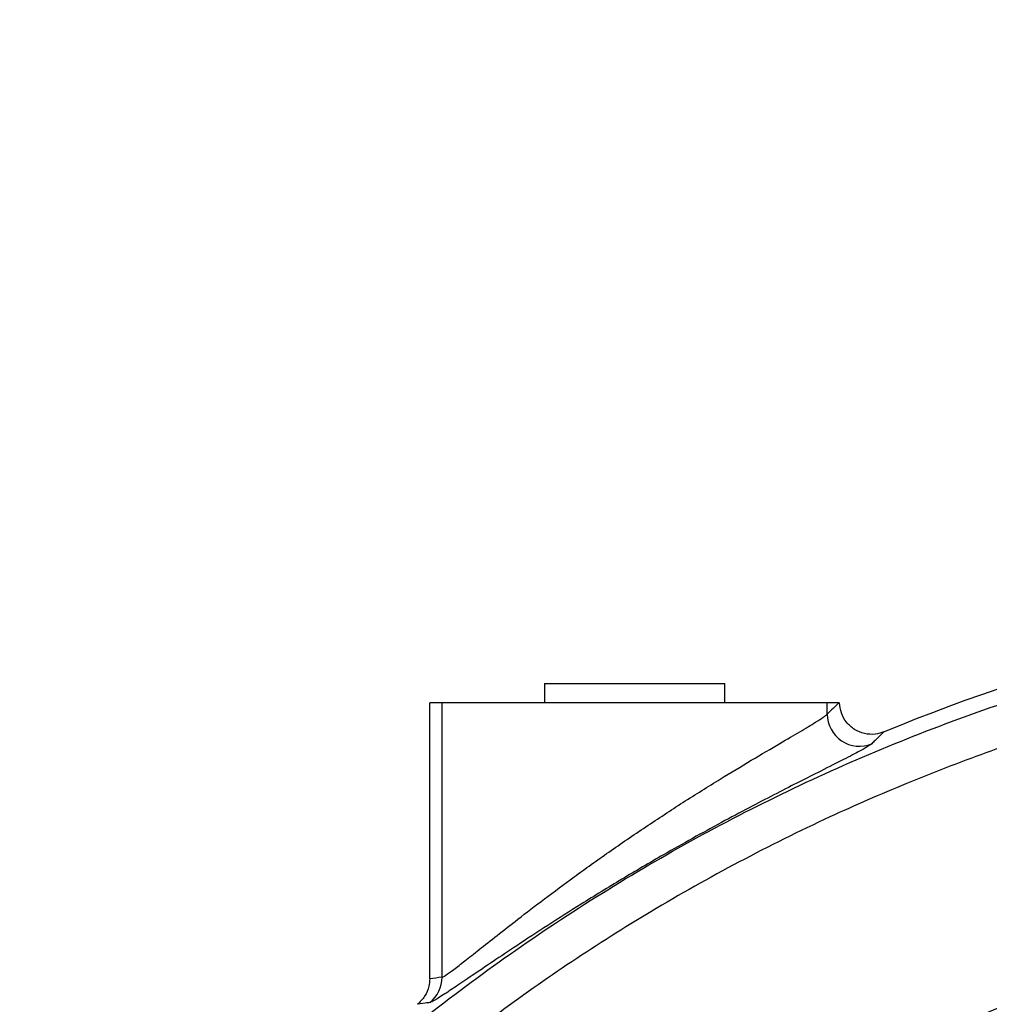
# Model space of a CAD drawing. Extents: x 0 to 8410, y 0 to 5940.
# Tile 102 of 158: x 4431 to 4582, y 2773 to 2926. Entities that reach past the tile are written whole.
import ezdxf

# ---------------------------------------------------------------- set-up
doc = ezdxf.new("R2010")
doc.units = 0
doc.header["$LTSCALE"] = 10
doc.layers.get('0').update_dxf_attribs({"linetype": 'CONTINUOUS'})
doc.styles.add('SLDTEXTSTYLE0', font='TXT', dxfattribs={"width": 0.605})
doc.dimstyles.new('SLDDIMSTYLE1', dxfattribs={"dimtxt": 50, "dimasz": 50, "dimexe": 0, "dimexo": 0.0625, "dimgap": 12.5, "dimtad": 1, "dimdec": 1, "dimrnd": 1e-09, "dimzin": 12, "dimtxsty": 'SLDTEXTSTYLE0', "dimsah": 1, "dimcen": 0.09, "dimazin": 3, "dimtfac": 1, "dimtofl": 0, "dimtmove": 0, "dimatfit": 3, "dimtolj": 1, "dimtzin": 12})
doc.dimstyles.new('SLDDIMSTYLE2', dxfattribs={"dimtxt": 50, "dimasz": 50, "dimexe": 0, "dimexo": 0.0625, "dimgap": 12.5, "dimtad": 1, "dimdec": 0, "dimrnd": 1e-09, "dimzin": 12, "dimtxsty": 'SLDTEXTSTYLE0', "dimsah": 1, "dimcen": 0.09, "dimazin": 3, "dimtfac": 1, "dimtofl": 0, "dimtmove": 0, "dimatfit": 3, "dimtolj": 1, "dimtzin": 12})

# ---------------------------------------------------------------- blocks, each defined once
blk = doc.blocks.new('_D_7')
at = {"color": 7, "linetype": 'CONTINUOUS'}
for p, q in [((4661.63, 4113.02), (3022.36, 4113.02)), ((3037.36, 2533.02), (3037.36, 4113.02)), ((4661.63, 2533.02), (3022.36, 2533.02))]:
    blk.add_line(p, q, dxfattribs=at)
for points in [[(3037.36, 4113.02), (3029.86, 4063.02), (3044.86, 4063.02)], [(3037.36, 2533.02), (3044.86, 2583.02), (3029.86, 2583.02)]]:
    blk.add_solid(points, dxfattribs=at)
at = {"color": 7, "linetype": 'CONTINUOUS', "insert": (2972.9, 3246.63), "char_height": 50, "attachment_point": 1, "rotation": 90, "style": 'SLDTEXTSTYLE0'}
blk.add_mtext('1580', dxfattribs=at)
blk = doc.blocks.new('_D_9')
at = {"color": 7, "linetype": 'CONTINUOUS'}
for p, q in [((6136.63, 4639.08), (2746.63, 4639.08)), ((2761.63, 4639.08), (2761.63, 1533.02)), ((3861.91, 1533.02), (2746.63, 1533.02))]:
    blk.add_line(p, q, dxfattribs=at)
for points in [[(2761.63, 4639.08), (2754.13, 4589.08), (2769.13, 4589.08)], [(2761.63, 1533.02), (2769.13, 1583.02), (2754.13, 1583.02)]]:
    blk.add_solid(points, dxfattribs=at)
at = {"color": 7, "linetype": 'CONTINUOUS', "insert": (2697.18, 3009.66), "char_height": 50, "attachment_point": 1, "rotation": 90, "style": 'SLDTEXTSTYLE0'}
blk.add_mtext('3106', dxfattribs=at)

msp = doc.modelspace()

# ---------------------------------------------------------------- linework, layer by layer
at = {"color": 7, "linetype": 'CONTINUOUS'}
for p, q in [((4512.634041, 2823.0217), (4512.634041, 2820.021679)), ((4512.634041, 2823.0217), (4529.766532, 2823.0217)), ((4529.766532, 2823.0217), (4540.634068, 2823.0217)), ((4540.634068, 2820.021679), (4540.634068, 2823.0217)), ((4494.777667, 2777.108719), (4494.777667, 2820.021679)), ((4496.707128, 2820.021679), (4494.777667, 2820.021679)), ((4556.560965, 2820.021679), (4496.707128, 2820.021679)), ((4558.39503, 2820.021679), (4556.560965, 2820.021679)), ((4558.39503, 2820.021679), (4558.491232, 2820.021679)), ((4565.395774, 2815.50472), (4565.392019, 2815.50317)), ((4494.777667, 2777.108719), (4494.777667, 2777.107288)), ((4492.865639, 2773.176839), (4492.861884, 2773.173858))]:
    msp.add_line(p, q, dxfattribs=at)
at = {"color": 8, "linetype": 'CONTINUOUS'}
for p, q in [((4496.707128, 2777.392318), (4496.707128, 2820.021679)), ((4556.560965, 2818.265726), (4556.560965, 2820.021679))]:
    msp.add_line(p, q, dxfattribs=at)
at = {"color": 7, "linetype": 'CONTINUOUS'}
msp.add_arc((4681.634054, 2533.021738), 305.463529, 96.18038397, 112.36656568, dxfattribs=at)
at = {"color": 8, "linetype": 'CONTINUOUS'}
for centre, radius, start, end in [((4561.570747, 2818.288793), 5.009835, 180.26380777, 292.49657293), ((4491.707118, 2777.386645), 5.000014, 308.00276258, 0.06500598)]:
    msp.add_arc(centre, radius, start, end, dxfattribs=at)
for centre, major_axis, start_param, end_param in [((4922.452992, 2533.021738), (492.213751, 0), 2.4033225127, 2.4088760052), ((4543.812898, 2533.021738), (285.966677, 0), 1.7362751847, 1.7431197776)]:
    msp.add_ellipse(centre, major_axis=major_axis, ratio=0.8663771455, start_param=start_param, end_param=end_param, dxfattribs=at)
for points, knots in [([(4381.202402, 2573.519995), (4382.215021, 2580.071477), (4384.243547, 2593.195704), (4388.931044, 2612.59005), (4394.780216, 2631.677168), (4401.874807, 2650.319095), (4409.75782, 2667.554825), (4418.243747, 2683.408014), (4427.121121, 2697.958014), (4436.810154, 2712.013161), (4447.263787, 2725.509304), (4458.435084, 2738.382154), (4470.296772, 2750.587368), (4482.842748, 2762.090744), (4496.039125, 2772.886678), (4509.837815, 2782.946929), (4524.173377, 2792.226178), (4538.980227, 2800.679179), (4554.219428, 2808.274146), (4569.874333, 2814.980381), (4585.911159, 2820.802017), (4602.272854, 2825.73366), (4618.884675, 2829.730553), (4635.661002, 2832.861164), (4646.948162, 2834.137977), (4652.582856, 2834.775378)], [0, 0, 0, 0, 0.0489199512, 0.0979986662, 0.1471315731, 0.1962107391, 0.2451311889, 0.2869398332, 0.3288803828, 0.3708879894, 0.4128955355, 0.4548359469, 0.4966446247, 0.5384669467, 0.5804207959, 0.6224420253, 0.6644631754, 0.706417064, 0.7482392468, 0.7900888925, 0.8320705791, 0.8741195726, 0.9161685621, 0.9581502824, 1, 1, 1, 1]), ([(4672.625603, 2829.600384), (4666.126349, 2829.281288), (4654.381573, 2828.704651), (4637.49932, 2826.565252), (4622.381617, 2823.896104), (4607.815812, 2820.532114), (4594.213325, 2816.68363), (4581.195448, 2812.328581), (4568.897068, 2807.591312), (4556.076946, 2801.990525), (4542.812601, 2795.416073), (4529.438256, 2787.879842), (4516.808302, 2779.886922), (4505.247841, 2771.753933), (4494.406585, 2763.336973), (4484.371015, 2754.797162), (4474.128875, 2745.272506), (4463.790785, 2734.683436), (4453.668499, 2723.151251), (4444.399455, 2711.434443), (4436.185863, 2699.938953), (4428.744257, 2688.413773), (4422.10251, 2677.039617), (4415.652855, 2664.781543), (4409.504686, 2651.612007), (4403.884261, 2637.749942), (4399.092566, 2623.99978), (4395.184546, 2610.800281), (4391.993833, 2597.823567), (4389.436069, 2585.252249), (4388.194391, 2576.83926), (4387.583556, 2572.70055)], [0, 0, 0, 0, 0.0467701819, 0.0845181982, 0.1222662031, 0.1571132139, 0.1919602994, 0.2238708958, 0.2557815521, 0.2866902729, 0.3244336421, 0.3621770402, 0.3970195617, 0.4318620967, 0.4637680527, 0.495674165, 0.5265782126, 0.5643042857, 0.6020302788, 0.6368569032, 0.6716837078, 0.7035753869, 0.7354668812, 0.7663570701, 0.8031399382, 0.8399227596, 0.8738616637, 0.9078006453, 0.9388619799, 0.9699235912, 1, 1, 1, 1]), ([(4496.707128, 2777.392318), (4496.86697, 2777.463709), (4497.192633, 2777.609164), (4498.450136, 2778.528415), (4500.205017, 2779.887703), (4502.472949, 2781.681074), (4505.233208, 2783.863795), (4508.631326, 2786.519248), (4512.624463, 2789.573755), (4517.368757, 2793.094606), (4522.64713, 2796.868732), (4528.359269, 2800.778942), (4533.224531, 2803.961865), (4537.086044, 2806.406514), (4540.702184, 2808.64831), (4544.918334, 2811.190176), (4549.112604, 2813.655042), (4552.480386, 2815.622732), (4554.685701, 2816.943296), (4556.07253, 2817.834208), (4556.396822, 2818.12071), (4556.560965, 2818.265726)], [0, 0, 0, 0, 0.0428913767, 0.0873874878, 0.1308838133, 0.1755185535, 0.2239014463, 0.2732493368, 0.3319856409, 0.3919207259, 0.4595860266, 0.5289054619, 0.598480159, 0.6342330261, 0.6702927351, 0.7339720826, 0.7999314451, 0.8555264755, 0.9131299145, 0.9560297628, 1, 1, 1, 1]), ([(4565.392019, 2815.50317), (4565.392019, 2815.50317), (4565.39202, 2815.50317), (4564.346025, 2814.49577), (4563.823101, 2813.986735), (4563.487651, 2813.660194)], [0, 0, 0, 0, 0.00000106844, 0.35851182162, 1, 1, 1, 1]), ([(4563.487651, 2813.660194), (4563.302203, 2813.51888), (4562.931286, 2813.236234), (4561.370105, 2812.370736), (4558.838061, 2811.067805), (4555.488932, 2809.387163), (4551.885596, 2807.571059), (4548.305496, 2805.743633), (4544.369866, 2803.697661), (4540.128348, 2801.434498), (4535.657311, 2798.982814), (4530.455654, 2796.046695), (4524.599805, 2792.608453), (4518.540916, 2788.900612), (4513.065648, 2785.417144), (4508.481652, 2782.41551), (4504.571403, 2779.797679), (4501.406041, 2777.655247), (4498.802644, 2775.893643), (4496.793159, 2774.562136), (4495.353601, 2773.664787), (4494.974921, 2773.519404), (4494.785624, 2773.446729)], [0, 0, 0, 0, 0.0448110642, 0.0896271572, 0.1472880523, 0.2049703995, 0.248120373, 0.291464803, 0.3346433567, 0.380866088, 0.4272809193, 0.4735323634, 0.5402973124, 0.6070717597, 0.6652117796, 0.7233331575, 0.7719232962, 0.8204883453, 0.8651841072, 0.9098508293, 0.9549354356, 1, 1, 1, 1]), ([(4406.189712, 2272.154261), (4412.875527, 2291.131599), (4421.873058, 2316.67062), (4433.366218, 2348.701058), (4439.160462, 2364.731391), (4442.76477, 2377.450467), (4444.360716, 2385.926919), (4445.332328, 2393.720848), (4445.819222, 2401.260519), (4445.82666, 2409.281425), (4445.20111, 2418.567875), (4443.621867, 2428.587461), (4440.971547, 2439.23079), (4437.736065, 2448.593526), (4434.777603, 2456.927253), (4431.765273, 2466.876341), (4428.470361, 2479.510866), (4425.531967, 2494.952915), (4423.544316, 2510.653322), (4422.634029, 2525.695567), (4422.601245, 2540.006693), (4423.285119, 2553.489024), (4424.758315, 2567.619176), (4427.156942, 2582.338335), (4430.601829, 2597.638673), (4435.023113, 2612.890013), (4440.443698, 2628.022871), (4446.143276, 2641.291225), (4451.756997, 2652.648734), (4457.898274, 2663.847104), (4465.605516, 2676.301403), (4474.400585, 2688.706634), (4483.363122, 2699.940696), (4492.350461, 2710.070446), (4502.555943, 2720.407252), (4513.716925, 2730.481355), (4525.882382, 2740.216665), (4538.795593, 2749.351382), (4552.464518, 2757.770508), (4565.23902, 2764.58348), (4576.739617, 2769.974884), (4588.551461, 2774.91998), (4602.385414, 2779.850747), (4618.202917, 2784.363913), (4634.160545, 2787.862664), (4648.449337, 2790.069213), (4661.07016, 2791.333243), (4673.836034, 2792.079773), (4688.499293, 2792.14467), (4702.32733, 2791.3682), (4710.604154, 2790.428891), (4713.407429, 2790.110757)], [0, 0, 0, 0, 0.0851721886, 0.1146216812, 0.1440661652, 0.1572979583, 0.1705328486, 0.1805320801, 0.1905314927, 0.2024956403, 0.2144596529, 0.2298960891, 0.2453709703, 0.2608292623, 0.2718184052, 0.2828089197, 0.3048255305, 0.3270666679, 0.3493070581, 0.3717780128, 0.3908128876, 0.4098612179, 0.4288961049, 0.4509229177, 0.4729500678, 0.4952453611, 0.5180983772, 0.5409509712, 0.5563314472, 0.5717119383, 0.5949996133, 0.6182871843, 0.6360383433, 0.6558102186, 0.6755820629, 0.697498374, 0.7194153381, 0.7415008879, 0.7644128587, 0.7873256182, 0.8027452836, 0.8181649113, 0.8415156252, 0.8648671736, 0.8877472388, 0.9106265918, 0.9260256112, 0.9414246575, 0.9647413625, 0.9880582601, 1, 1, 1, 1]), ([(4793.548109, 2142.577221), (4823.534477, 2217.15171), (4863.243029, 2315.904749), (4905.66641, 2418.530972), (4918.322257, 2451.480927), (4922.836275, 2465.860733), (4926.428715, 2480.424088), (4929.102726, 2495.181908), (4930.813853, 2508.857633), (4931.780755, 2522.824909), (4931.957773, 2536.966374), (4931.318792, 2551.314625), (4929.87996, 2565.385692), (4927.679066, 2579.213791), (4924.76329, 2592.684393), (4921.049765, 2606.18356), (4916.537428, 2619.586424), (4911.195318, 2632.917759), (4904.692435, 2646.767935), (4896.870493, 2661.003667), (4887.697668, 2675.313786), (4877.627082, 2688.875785), (4866.779235, 2701.605716), (4855.813616, 2712.868119), (4844.934599, 2722.76729), (4834.179662, 2731.523374), (4822.866532, 2739.724665), (4810.927057, 2747.398161), (4798.470797, 2754.439398), (4785.66902, 2760.736131), (4772.651868, 2766.244501), (4759.468774, 2770.966813), (4745.980927, 2774.961202), (4732.252385, 2778.195651), (4718.301036, 2780.66227), (4703.427334, 2782.434178), (4687.659662, 2783.339746), (4670.917913, 2783.194842), (4654.054211, 2781.900082), (4637.155762, 2779.441443), (4621.479497, 2776.0583), (4607.026174, 2771.998751), (4593.782771, 2767.457961), (4580.760291, 2762.148022), (4568.023094, 2756.098952), (4555.586049, 2749.322509), (4542.70786, 2741.338977), (4529.563106, 2731.964771), (4516.417351, 2721.184611), (4504.106147, 2709.614492), (4492.709694, 2697.36993), (4482.094407, 2684.314361), (4472.337448, 2670.483872), (4463.495989, 2655.987946), (4455.704739, 2641.020328), (4449.016854, 2625.710386), (4443.797476, 2611.219475), (4439.809425, 2597.7026), (4436.856783, 2585.394952), (4434.561555, 2573.144813), (4432.919248, 2561.224791), (4431.834533, 2549.480678), (4431.27474, 2538.034713), (4431.244253, 2525.34308), (4431.914322, 2511.431873), (4433.508047, 2496.223591), (4435.990204, 2481.102975), (4438.897822, 2467.824317), (4442.149375, 2456.460586), (4445.174019, 2446.85453), (4447.66923, 2437.067359), (4449.441526, 2427.057306), (4450.515705, 2416.904184), (4450.857698, 2406.610373), (4450.445459, 2396.2753), (4449.395084, 2387.001861), (4447.641758, 2377.241024), (4445.132449, 2367.029955), (4441.586123, 2355.393715), (4437.640645, 2343.874694), (4433.523395, 2332.411009), (4427.262534, 2314.255258), (4422.546176, 2299.866657), (4419.093849, 2289.334347)], [0, 0, 0, 0, 0.1660044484, 0.2198264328, 0.2293573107, 0.2388868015, 0.2509342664, 0.2603116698, 0.2698483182, 0.2793849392, 0.2892131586, 0.2990415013, 0.3090324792, 0.3184098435, 0.3279466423, 0.337483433, 0.3473112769, 0.3571391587, 0.3671296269, 0.3788951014, 0.3906604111, 0.4022083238, 0.4137564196, 0.4251779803, 0.4346491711, 0.4441203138, 0.4538067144, 0.4634931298, 0.4734179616, 0.4833427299, 0.4929421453, 0.5025956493, 0.512249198, 0.5219798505, 0.5317105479, 0.5414948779, 0.5529003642, 0.5643057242, 0.5760483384, 0.5878047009, 0.5995474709, 0.6091444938, 0.6187956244, 0.6284469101, 0.6381749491, 0.6479030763, 0.6576841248, 0.6694522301, 0.6812206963, 0.6927700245, 0.7043195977, 0.7157429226, 0.7274965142, 0.7392500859, 0.7507851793, 0.7623202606, 0.7737298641, 0.7825722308, 0.7914148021, 0.7998588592, 0.8083031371, 0.8162569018, 0.8242105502, 0.8319628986, 0.8424611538, 0.852959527, 0.8635271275, 0.8740946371, 0.8810122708, 0.8879320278, 0.8948936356, 0.9018552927, 0.9089092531, 0.9159630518, 0.9231082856, 0.930253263, 0.9352191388, 0.9435822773, 0.9519516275, 0.9603363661, 0.9687274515, 0.9771088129, 1, 1, 1, 1]), ([(4494.785624, 2773.446729), (4494.58029, 2773.418495), (4494.008751, 2773.339906), (4492.865639, 2773.176839), (4492.865639, 2773.176839), (4492.865639, 2773.176839)], [0, 0, 0, 0, 0.3592641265, 0.9999989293, 1, 1, 1, 1])]:
    msp.add_open_spline(points, degree=3, knots=knots, dxfattribs=at)
at = {"color": 7, "linetype": 'CONTINUOUS'}
for points, knots in [([(4565.392019, 2815.50317), (4564.95029, 2815.361944), (4563.973525, 2815.04966), (4562.359336, 2815.158993), (4560.783544, 2815.79786), (4559.516397, 2816.931335), (4558.671511, 2818.397939), (4558.550288, 2819.489771), (4558.491232, 2820.021679)], [0, 0, 0, 0, 0.1430436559, 0.3163027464, 0.4890743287, 0.661963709, 0.8353187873, 1, 1, 1, 1]), ([(4494.777667, 2777.107288), (4494.750988, 2776.727548), (4494.684941, 2775.787416), (4494.086543, 2774.351639), (4493.272592, 2773.568425), (4492.865639, 2773.176839)], [0, 0, 0, 0, 0.2530817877, 0.6265611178, 1, 1, 1, 1])]:
    msp.add_open_spline(points, degree=3, knots=knots, dxfattribs=at)

# ---------------------------------------------------------------- dimensions: what is measured, and where the dimension line sits
for base, p1, p2, dimstyle, picture, middle in [((2761.634054, 1533.021738), (6156.634054, 4639.083327), (3881.910645, 1533.021738), 'SLDDIMSTYLE2', '_D_9', (2761.634054, 3086.052532)), ((3037.357622, 4113.021738), (4681.634054, 2533.021738), (4681.634054, 4113.021738), 'SLDDIMSTYLE1', '_D_7', (3037.357622, 3323.021738))]:
    dim = msp.add_linear_dim(base=base, p1=p1, p2=p2, angle=90, dimstyle=dimstyle, dxfattribs=at)
    dim.commit()
    dim.dimension.update_dxf_attribs({"geometry": picture, "text_midpoint": middle, "dimtype": 160})

doc.saveas('drawing.dxf')
